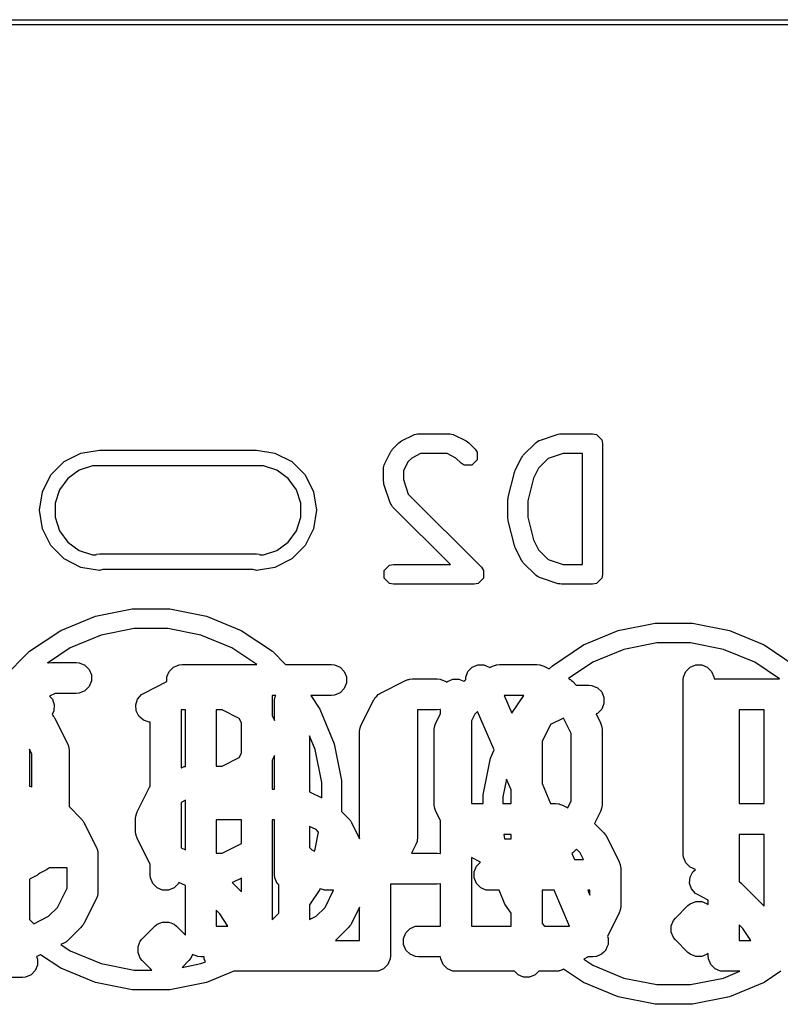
# Model space of a CAD drawing. Extents: x 94.3 to 121.8, y -81.7 to -63.9.
# Tile 28 of 32: x 109 to 112.7, y -68.7 to -63.9. Entities that reach past the tile are written whole.
import ezdxf

# ---------------------------------------------------------------- set-up
doc = ezdxf.new("R2010")
doc.units = 0
doc.layers.add('BLACK', color=7, linetype='CONTINUOUS')

msp = doc.modelspace()

# ---------------------------------------------------------------- linework, layer by layer
at = {"layer": 'BLACK', "linetype": 'CONTINUOUS'}
for p, q in [((99.8387, -63.9333), (116.9837, -63.9333)), ((116.9837, -63.9587), (99.8387, -63.9587)), ((110.950174, -65.947682), (110.95776, -65.946172)), ((110.95776, -65.946172), (110.965221, -65.94413)), ((110.965221, -65.94413), (110.96627, -65.944479)), ((110.96627, -65.944479), (110.968642, -65.944008)), ((110.968642, -65.944008), (111.119833, -65.944008)), ((111.119833, -65.944008), (111.122204, -65.944479)), ((111.122204, -65.944479), (111.123254, -65.94413)), ((111.123254, -65.94413), (111.130714, -65.946172)), ((111.130714, -65.946172), (111.138301, -65.947682)), ((111.558143, -65.976722), (111.648858, -65.946484)), ((111.648858, -65.946484), (111.656536, -65.945516)), ((111.656536, -65.945516), (111.664119, -65.944008)), ((111.664119, -65.944008), (111.815309, -65.944008)), ((111.815309, -65.944008), (111.833777, -65.947682)), ((110.843803, -66.018619), (110.874041, -65.988381)), ((110.874041, -65.988381), (110.880469, -65.984085)), ((110.880469, -65.984085), (110.886583, -65.979341)), ((110.886583, -65.979341), (110.947059, -65.949103)), ((110.947059, -65.949103), (110.949391, -65.948464)), ((110.949391, -65.948464), (110.950174, -65.947682)), ((111.138301, -65.947682), (111.139083, -65.948464)), ((111.139083, -65.948464), (111.141416, -65.949103)), ((111.141416, -65.949103), (111.201891, -65.979341)), ((111.201891, -65.979341), (111.208001, -65.984083)), ((111.208001, -65.984083), (111.214434, -65.988381)), ((111.214434, -65.988381), (111.244672, -66.018619)), ((111.478803, -66.048857), (111.539279, -65.988381)), ((111.539279, -65.988381), (111.54129, -65.987037)), ((111.54129, -65.987037), (111.541785, -65.986048)), ((111.541785, -65.986048), (111.548504, -65.982216)), ((111.548504, -65.982216), (111.554936, -65.97792)), ((111.554936, -65.97792), (111.556042, -65.97792)), ((111.556042, -65.97792), (111.558143, -65.976722)), ((111.833777, -65.947682), (111.859895, -65.9738)), ((111.859895, -65.9738), (111.863569, -65.992268)), ((111.863569, -65.992268), (111.863569, -66.627268)), ((109.248308, -66.079686), (109.329736, -66.038196)), ((109.329736, -66.038196), (109.42, -66.0239)), ((109.42, -66.0239), (110.182, -66.0239)), ((110.182, -66.0239), (110.272264, -66.038196)), ((110.272264, -66.038196), (110.353692, -66.079686)), ((110.804525, -66.091637), (110.834763, -66.031162)), ((110.834763, -66.031162), (110.839505, -66.025051)), ((110.839505, -66.025051), (110.843803, -66.018619)), ((110.980034, -66.040528), (110.936753, -66.062168)), ((111.10844, -66.040528), (110.980034, -66.040528)), ((111.151722, -66.062169), (111.10844, -66.040528)), ((111.244672, -66.018619), (111.255133, -66.034276)), ((111.255133, -66.034276), (111.255133, -66.071212)), ((111.671949, -66.040528), (111.599472, -66.064687)), ((111.767049, -66.040528), (111.671949, -66.040528)), ((111.767049, -66.579008), (111.767049, -66.040528)), ((109.183686, -66.144308), (109.248308, -66.079686)), ((110.353692, -66.079686), (110.418314, -66.144308)), ((110.917591, -66.081331), (110.89595, -66.124613)), ((110.936753, -66.062168), (110.917591, -66.081331)), ((111.176422, -66.086869), (111.151722, -66.062169)), ((111.192079, -66.09733), (111.176422, -66.086869)), ((111.255133, -66.071212), (111.229015, -66.09733)), ((111.439525, -66.121875), (111.469763, -66.0614)), ((111.469763, -66.0614), (111.474505, -66.055289)), ((111.474505, -66.055289), (111.478803, -66.048857)), ((111.599472, -66.064687), (111.552591, -66.111569)), ((109.320762, -66.121234), (109.265433, -66.161433)), ((109.385805, -66.1001), (109.320762, -66.121234)), ((109.42, -66.1001), (109.385805, -66.1001)), ((110.182, -66.1001), (109.42, -66.1001)), ((110.216195, -66.1001), (110.182, -66.1001)), ((110.281238, -66.121234), (110.216195, -66.1001)), ((110.336567, -66.161433), (110.281238, -66.121234)), ((110.79943, -66.11322), (110.799901, -66.110848)), ((110.79943, -66.173696), (110.79943, -66.11322)), ((110.799552, -66.109799), (110.801594, -66.102338)), ((110.799901, -66.110848), (110.799552, -66.109799)), ((110.801594, -66.102338), (110.803104, -66.094752)), ((110.803104, -66.094752), (110.803886, -66.093969)), ((110.803886, -66.093969), (110.804525, -66.091637)), ((110.89595, -66.124613), (110.89595, -66.165866)), ((111.229015, -66.09733), (111.192079, -66.09733)), ((111.405633, -66.252705), (111.435871, -66.131754)), ((111.435871, -66.131754), (111.438128, -66.126975)), ((111.438128, -66.126975), (111.439525, -66.121875)), ((111.552591, -66.111569), (111.528224, -66.160303)), ((109.142196, -66.225736), (109.183686, -66.144308)), ((109.265433, -66.161433), (109.225234, -66.216762)), ((110.376766, -66.216762), (110.336567, -66.161433)), ((110.418314, -66.144308), (110.459804, -66.225736)), ((110.80094, -66.181286), (110.79943, -66.173696)), ((110.801907, -66.188957), (110.80094, -66.181286)), ((110.89595, -66.165866), (110.920108, -66.23834)), ((111.528224, -66.160303), (111.500712, -66.270351)), ((109.1279, -66.316), (109.142196, -66.225736)), ((109.225234, -66.216762), (109.2041, -66.281805)), ((110.3979, -66.281805), (110.376766, -66.216762)), ((110.459804, -66.225736), (110.4741, -66.316)), ((110.832145, -66.279671), (110.801907, -66.188957)), ((110.833342, -66.28177), (110.832145, -66.279671)), ((110.920108, -66.23834), (111.27491, -66.593143)), ((111.404192, -66.26441), (111.405345, -66.25861)), ((111.404192, -66.355125), (111.404192, -66.26441)), ((111.405345, -66.25861), (111.405633, -66.252705)), ((111.500712, -66.270351), (111.500712, -66.349184)), ((109.142196, -66.406264), (109.1279, -66.316)), ((109.2041, -66.281805), (109.2041, -66.316)), ((109.2041, -66.316), (109.2041, -66.350195)), ((110.3979, -66.316), (110.3979, -66.281805)), ((110.3979, -66.350195), (110.3979, -66.316)), ((110.4741, -66.316), (110.459804, -66.406264)), ((110.833342, -66.282878), (110.833342, -66.28177)), ((110.837639, -66.289309), (110.833342, -66.282878)), ((110.84147, -66.29603), (110.837639, -66.289309)), ((110.84246, -66.296525), (110.84147, -66.29603)), ((110.843803, -66.298535), (110.84246, -66.296525)), ((111.124275, -66.579008), (110.843803, -66.298535)), ((109.2041, -66.350195), (109.225234, -66.415238)), ((110.376766, -66.415238), (110.3979, -66.350195)), ((111.405345, -66.360924), (111.404192, -66.355125)), ((111.405633, -66.36683), (111.405345, -66.360924)), ((111.435871, -66.487781), (111.405633, -66.36683)), ((111.500712, -66.349184), (111.528224, -66.459232)), ((109.183686, -66.487692), (109.142196, -66.406264)), ((109.225234, -66.415238), (109.265433, -66.470567)), ((110.336567, -66.470567), (110.376766, -66.415238)), ((110.459804, -66.406264), (110.418314, -66.487692)), ((109.265433, -66.470567), (109.320762, -66.510766)), ((110.281238, -66.510766), (110.336567, -66.470567)), ((111.528224, -66.459232), (111.552591, -66.507966)), ((109.248308, -66.552314), (109.183686, -66.487692)), ((109.320762, -66.510766), (109.385805, -66.5319)), ((110.216195, -66.5319), (110.281238, -66.510766)), ((110.418314, -66.487692), (110.353692, -66.552314)), ((111.438128, -66.492559), (111.435871, -66.487781)), ((111.439525, -66.49766), (111.438128, -66.492559)), ((111.469763, -66.558135), (111.439525, -66.49766)), ((111.552591, -66.507966), (111.599471, -66.554848)), ((109.329736, -66.593804), (109.248308, -66.552314)), ((109.385805, -66.5319), (109.40332, -66.5319)), ((109.40332, -66.5319), (109.40542, -66.5298)), ((109.40542, -66.5298), (109.42, -66.5269)), ((109.42, -66.5269), (110.182, -66.5269)), ((110.182, -66.5269), (110.19658, -66.5298)), ((110.19658, -66.5298), (110.19868, -66.5319)), ((110.19868, -66.5319), (110.216195, -66.5319)), ((110.353692, -66.552314), (110.272264, -66.593804)), ((111.474505, -66.564245), (111.469763, -66.558135)), ((111.478803, -66.570678), (111.474505, -66.564245)), ((111.599471, -66.554848), (111.671949, -66.579008)), ((109.42, -66.6081), (109.329736, -66.593804)), ((109.43539, -66.6031), (109.42, -66.6081)), ((110.16661, -66.6031), (109.43539, -66.6031)), ((110.182, -66.6081), (110.16661, -66.6031)), ((110.272264, -66.593804), (110.182, -66.6081)), ((110.803104, -66.6088), (110.829222, -66.582682)), ((110.803104, -66.645736), (110.803104, -66.6088)), ((110.829222, -66.582682), (110.84769, -66.579008)), ((110.84769, -66.579008), (111.124275, -66.579008)), ((111.27491, -66.593143), (111.285371, -66.6088)), ((111.285371, -66.6088), (111.285371, -66.645736)), ((111.539279, -66.631155), (111.478803, -66.570678)), ((111.671949, -66.579008), (111.767049, -66.579008)), ((110.829222, -66.671854), (110.803104, -66.645736)), ((111.285371, -66.645736), (111.259253, -66.671854)), ((111.54129, -66.632498), (111.539279, -66.631155)), ((111.541785, -66.633488), (111.54129, -66.632498)), ((111.548504, -66.637319), (111.541785, -66.633488)), ((111.554936, -66.641616), (111.548504, -66.637319)), ((111.556042, -66.641616), (111.554936, -66.641616)), ((111.558143, -66.642814), (111.556042, -66.641616)), ((111.648858, -66.673052), (111.558143, -66.642814)), ((111.859895, -66.645736), (111.833777, -66.671854)), ((111.863569, -66.627268), (111.859895, -66.645736)), ((110.84769, -66.675528), (110.829222, -66.671854)), ((111.240785, -66.675528), (110.84769, -66.675528)), ((111.259253, -66.671854), (111.240785, -66.675528)), ((111.656536, -66.674019), (111.648858, -66.673052)), ((111.664119, -66.675528), (111.656536, -66.674019)), ((111.815309, -66.675528), (111.664119, -66.675528)), ((111.833777, -66.671854), (111.815309, -66.675528)), ((109.400035, -66.830045), (109.578844, -66.794478)), ((109.578844, -66.794478), (109.761156, -66.794478)), ((109.761156, -66.794478), (109.939965, -66.830045)), ((109.231601, -66.899813), (109.400035, -66.830045)), ((109.939965, -66.830045), (110.108399, -66.899813)), ((109.080014, -67.0011), (109.231601, -66.899813)), ((109.588252, -66.89), (109.427898, -66.921896)), ((109.751748, -66.89), (109.588252, -66.89)), ((109.912102, -66.921896), (109.751748, -66.89)), ((110.108399, -66.899813), (110.259986, -67.0011)), ((111.771601, -66.969813), (111.940035, -66.900045)), ((111.940035, -66.900045), (112.118844, -66.864478)), ((112.118844, -66.864478), (112.301156, -66.864478)), ((112.301156, -66.864478), (112.479965, -66.900045)), ((112.479965, -66.900045), (112.648399, -66.969813)), ((109.427898, -66.921896), (109.276848, -66.984464)), ((110.063152, -66.984464), (109.912102, -66.921896)), ((109.276848, -66.984464), (109.166949, -67.057895)), ((110.184092, -67.065273), (110.063152, -66.984464)), ((111.620014, -67.0711), (111.771601, -66.969813)), ((111.967898, -66.991896), (111.816848, -67.054464)), ((112.128252, -66.96), (111.967898, -66.991896)), ((112.291748, -66.96), (112.128252, -66.96)), ((112.452102, -66.991896), (112.291748, -66.96)), ((112.603152, -67.054464), (112.452102, -66.991896)), ((112.648399, -66.969813), (112.799986, -67.0711)), ((108.9511, -67.130014), (109.080014, -67.0011)), ((110.259986, -67.0011), (110.324159, -67.065273)), ((109.166949, -67.057895), (109.169069, -67.057744)), ((109.169069, -67.057744), (109.171558, -67.056714)), ((109.171558, -67.056714), (109.18619, -67.055273)), ((109.18619, -67.055273), (109.307142, -67.055273)), ((109.307142, -67.055273), (109.321774, -67.056714)), ((109.321774, -67.056714), (109.34881, -67.067913)), ((109.34881, -67.067913), (109.369502, -67.088605)), ((109.369502, -67.088605), (109.380701, -67.115641)), ((109.75883, -67.098605), (109.779522, -67.077913)), ((109.779522, -67.077913), (109.806558, -67.066714)), ((109.806558, -67.066714), (109.82119, -67.065273)), ((109.82119, -67.065273), (110.184092, -67.065273)), ((110.324159, -67.065273), (110.546905, -67.065273)), ((110.546905, -67.065273), (110.561537, -67.066714)), ((110.561537, -67.066714), (110.588573, -67.077913)), ((110.588573, -67.077913), (110.609265, -67.098605)), ((111.209755, -67.099369), (111.230194, -67.078425)), ((111.230194, -67.078425), (111.257092, -67.066898)), ((111.257092, -67.066898), (111.286353, -67.066541)), ((111.286353, -67.066541), (111.313523, -67.077409)), ((111.313523, -67.077409), (111.316176, -67.079998)), ((111.316176, -67.079998), (111.329791, -67.073191)), ((111.329791, -67.073191), (111.343522, -67.067936)), ((111.343522, -67.067936), (111.346211, -67.067744)), ((111.346211, -67.067744), (111.3487, -67.066714)), ((111.3487, -67.066714), (111.363332, -67.065273)), ((111.363332, -67.065273), (111.544761, -67.065273)), ((111.544761, -67.065273), (111.559393, -67.066714)), ((111.559393, -67.066714), (111.561881, -67.067744)), ((111.561881, -67.067744), (111.564571, -67.067936)), ((111.564571, -67.067936), (111.578302, -67.073191)), ((111.578302, -67.073191), (111.604715, -67.086398)), ((111.604715, -67.086398), (111.620014, -67.0711)), ((111.816848, -67.054464), (111.698714, -67.133397)), ((112.268591, -67.098605), (112.289283, -67.077913)), ((112.289283, -67.077913), (112.316319, -67.066714)), ((112.316319, -67.066714), (112.345583, -67.066714)), ((112.345583, -67.066714), (112.372619, -67.077913)), ((112.372619, -67.077913), (112.393311, -67.098605)), ((112.724092, -67.135273), (112.603152, -67.054464)), ((109.380701, -67.115641), (109.380701, -67.144905)), ((109.747631, -67.125641), (109.75883, -67.098605)), ((109.747631, -67.148081), (109.747631, -67.125641)), ((110.609265, -67.098605), (110.620464, -67.125641)), ((110.620464, -67.125641), (110.620464, -67.154905)), ((110.906458, -67.143191), (110.920189, -67.137936)), ((110.920189, -67.137936), (110.922878, -67.137744)), ((110.922878, -67.137744), (110.925367, -67.136714)), ((110.925367, -67.136714), (110.939999, -67.135273)), ((110.939999, -67.135273), (111.060951, -67.135273)), ((111.060951, -67.135273), (111.075583, -67.136714)), ((111.075583, -67.136714), (111.102619, -67.147913)), ((111.109998, -67.147913), (111.137034, -67.136714)), ((111.137034, -67.136714), (111.166298, -67.136714)), ((111.166298, -67.136714), (111.190525, -67.146749)), ((111.195099, -67.142995), (111.196396, -67.141501)), ((111.196396, -67.141501), (111.198649, -67.140082)), ((111.198649, -67.140082), (111.199048, -67.139754)), ((111.198887, -67.126539), (111.209755, -67.099369)), ((111.199048, -67.139754), (111.198887, -67.126539)), ((111.698714, -67.133397), (111.699255, -67.133668)), ((111.699255, -67.133668), (111.705552, -67.137632)), ((111.705552, -67.137632), (111.707381, -67.13839)), ((111.707381, -67.13839), (111.709441, -67.140081)), ((111.709441, -67.140081), (111.711697, -67.141501)), ((111.711697, -67.141501), (111.712994, -67.142996)), ((112.255951, -67.140273), (112.257392, -67.125641)), ((112.255951, -67.98694), (112.255951, -67.140273)), ((112.257392, -67.125641), (112.268591, -67.098605)), ((112.393311, -67.098605), (112.40451, -67.125641)), ((112.40451, -67.125641), (112.405459, -67.135273)), ((112.405459, -67.135273), (112.724092, -67.135273)), ((109.369502, -67.171941), (109.34881, -67.192633)), ((109.380701, -67.144905), (109.369502, -67.171941)), ((109.636458, -67.203668), (109.747631, -67.148081)), ((110.609265, -67.181941), (110.588573, -67.202633)), ((110.620464, -67.154905), (110.609265, -67.181941)), ((110.785506, -67.203668), (110.906458, -67.143191)), ((111.102619, -67.147913), (111.106308, -67.151602)), ((111.106308, -67.151602), (111.109998, -67.147913)), ((111.190525, -67.146749), (111.195099, -67.142995)), ((111.712994, -67.142996), (111.718746, -67.147717)), ((111.718746, -67.147717), (111.736302, -67.165273)), ((111.736302, -67.165273), (111.797142, -67.165273)), ((111.797142, -67.165273), (111.811774, -67.166714)), ((111.811774, -67.166714), (111.83881, -67.177913)), ((111.83881, -67.177913), (111.859502, -67.198605)), ((109.203896, -67.205273), (109.177669, -67.218386)), ((109.177669, -67.218386), (109.190872, -67.233608)), ((109.190872, -67.233608), (109.200125, -67.26137)), ((109.307142, -67.205273), (109.203896, -67.205273)), ((109.321774, -67.203832), (109.307142, -67.205273)), ((109.34881, -67.192633), (109.321774, -67.203832)), ((109.595588, -67.261369), (109.604842, -67.233608)), ((109.604842, -67.233608), (109.624015, -67.211501)), ((109.624015, -67.211501), (109.636458, -67.203668)), ((110.259047, -67.215273), (110.259047, -67.313521)), ((110.276449, -67.215273), (110.259047, -67.215273)), ((110.270713, -67.240273), (110.272154, -67.225641)), ((110.272154, -67.225641), (110.276449, -67.215273)), ((110.546905, -67.215273), (110.445868, -67.215273)), ((110.445868, -67.215273), (110.490187, -67.281601)), ((110.561537, -67.213832), (110.546905, -67.215273)), ((110.588573, -67.202633), (110.561537, -67.213832)), ((110.691488, -67.358161), (110.751965, -67.237208)), ((110.751965, -67.237208), (110.753505, -67.23476)), ((110.753505, -67.23476), (110.75389, -67.233608)), ((110.75389, -67.233608), (110.755135, -67.232171)), ((110.755135, -67.232171), (110.759798, -67.224766)), ((110.759798, -67.224766), (110.766903, -67.218603)), ((110.766903, -67.218603), (110.773063, -67.211501)), ((110.773063, -67.211501), (110.780463, -67.206842)), ((110.780463, -67.206842), (110.781905, -67.205592)), ((110.781905, -67.205592), (110.783062, -67.205206)), ((110.783062, -67.205206), (110.785506, -67.203668)), ((111.480904, -67.215273), (111.38636, -67.215273)), ((111.38636, -67.215273), (111.423304, -67.301477)), ((111.423304, -67.301477), (111.480904, -67.215273)), ((111.859502, -67.198605), (111.870701, -67.225641)), ((111.870701, -67.225641), (111.870701, -67.254905)), ((109.200125, -67.26137), (109.198051, -67.29056)), ((109.597662, -67.29056), (109.595588, -67.261369)), ((109.836903, -67.285273), (109.815951, -67.285273)), ((109.815951, -67.285273), (109.815951, -67.567492)), ((109.836903, -67.560037), (109.836903, -67.285273)), ((110.015151, -67.285273), (109.986903, -67.285273)), ((109.986903, -67.285273), (109.986903, -67.558607)), ((110.097907, -67.326651), (110.015151, -67.285273)), ((110.270713, -67.336853), (110.270713, -67.240273)), ((110.490187, -67.281601), (110.559955, -67.450035)), ((111.060951, -67.285273), (110.964999, -67.285273)), ((110.964999, -67.285273), (110.964999, -67.905511)), ((111.075583, -67.283832), (111.060951, -67.285273)), ((111.076666, -67.283383), (111.075583, -67.283832)), ((111.076666, -67.303995), (111.076666, -67.283383)), ((111.859502, -67.281941), (111.83881, -67.302633)), ((111.870701, -67.254905), (111.859502, -67.281941)), ((112.649047, -67.285273), (112.526903, -67.285273)), ((112.526903, -67.285273), (112.526903, -67.740035)), ((112.649047, -67.740035), (112.649047, -67.285273)), ((109.198051, -67.29056), (109.189229, -67.308201)), ((109.189229, -67.308201), (109.19394, -67.313942)), ((109.19394, -67.313942), (109.195439, -67.315242)), ((109.195439, -67.315242), (109.19686, -67.317501)), ((109.19686, -67.317501), (109.198549, -67.319558)), ((109.198549, -67.319558), (109.199306, -67.321385)), ((109.199306, -67.321385), (109.203271, -67.327685)), ((109.203271, -67.327685), (109.263747, -67.448637)), ((109.61075, -67.316734), (109.597662, -67.29056)), ((109.632857, -67.335907), (109.61075, -67.316734)), ((110.109047, -67.348931), (110.097907, -67.326651)), ((110.259047, -67.313521), (110.270713, -67.336853)), ((111.054345, -67.348637), (111.076666, -67.303995)), ((111.243541, -67.305653), (111.226666, -67.339403)), ((111.256391, -67.292803), (111.243541, -67.305653)), ((111.336623, -67.480011), (111.256391, -67.292803)), ((111.674267, -67.325087), (111.611139, -67.356651)), ((111.711665, -67.399883), (111.674267, -67.325087)), ((111.83881, -67.302633), (111.832128, -67.3054)), ((111.832128, -67.3054), (111.853747, -67.348637)), ((109.660618, -67.345161), (109.632857, -67.335907)), ((109.665951, -67.344782), (109.660618, -67.345161)), ((109.665951, -67.65621), (109.665951, -67.344782)), ((110.109047, -67.494948), (110.109047, -67.348931)), ((110.68357, -67.391702), (110.685011, -67.37707)), ((110.685011, -67.37707), (110.686041, -67.374581)), ((110.686041, -67.374581), (110.686233, -67.371892)), ((110.686233, -67.371892), (110.691488, -67.358161)), ((111.046427, -67.382178), (111.047868, -67.367546)), ((111.047868, -67.367546), (111.048899, -67.365056)), ((111.048899, -67.365056), (111.04909, -67.362369)), ((111.04909, -67.362369), (111.054345, -67.348637)), ((111.226666, -67.339403), (111.226666, -67.740035)), ((111.611139, -67.356651), (111.569761, -67.439407)), ((111.853747, -67.348637), (111.859002, -67.362368)), ((111.859002, -67.362368), (111.859193, -67.365057)), ((111.859193, -67.365057), (111.860224, -67.367546)), ((111.860224, -67.367546), (111.861665, -67.382178)), ((110.468104, -67.477898), (110.440476, -67.411199)), ((110.440476, -67.411199), (110.440476, -67.683564)), ((110.68357, -67.911139), (110.68357, -67.391702)), ((111.046427, -67.745035), (111.046427, -67.382178)), ((111.711665, -67.727331), (111.711665, -67.399883)), ((111.861665, -67.382178), (111.861665, -67.745035)), ((109.091429, -67.499884), (109.079761, -67.476548)), ((109.079761, -67.476548), (109.079761, -67.656788)), ((109.263747, -67.448637), (109.269002, -67.462368)), ((109.269002, -67.462368), (109.269193, -67.465057)), ((109.269193, -67.465057), (109.270224, -67.467546)), ((109.270224, -67.467546), (109.271665, -67.482178)), ((110.559955, -67.450035), (110.595522, -67.628844)), ((111.569761, -67.439407), (111.569761, -67.643209)), ((109.091429, -67.659121), (109.091429, -67.499884)), ((109.271665, -67.482178), (109.271665, -67.754682)), ((110.015151, -67.558607), (110.097907, -67.517228)), ((110.097907, -67.517228), (110.109047, -67.494948)), ((110.270713, -67.507027), (110.259047, -67.530359)), ((110.270713, -67.670035), (110.270713, -67.507027)), ((110.5, -67.638252), (110.468104, -67.477898)), ((111.284478, -67.698844), (111.320045, -67.520035)), ((111.320045, -67.520035), (111.336623, -67.480011)), ((109.815951, -67.567492), (109.817887, -67.566525)), ((109.817887, -67.566525), (109.831619, -67.56127)), ((109.831619, -67.56127), (109.834306, -67.561079)), ((109.834306, -67.561079), (109.836796, -67.560048)), ((109.836796, -67.560048), (109.836903, -67.560037)), ((109.986903, -67.558607), (110.015151, -67.558607)), ((110.259047, -67.530359), (110.259047, -67.670035)), ((109.079761, -67.656788), (109.091429, -67.659121)), ((109.602917, -67.781494), (109.663393, -67.660542)), ((109.663393, -67.660542), (109.664933, -67.658095)), ((109.664933, -67.658095), (109.665318, -67.656941)), ((109.665318, -67.656941), (109.665951, -67.65621)), ((110.5, -67.713326), (110.5, -67.638252)), ((110.595522, -67.628844), (110.595522, -67.778302)), ((111.397257, -67.621491), (111.38, -67.708252)), ((111.419761, -67.673999), (111.397257, -67.621491)), ((111.569761, -67.643209), (111.611258, -67.740035)), ((110.259047, -67.670035), (110.270713, -67.670035)), ((110.440476, -67.683564), (110.5, -67.713326)), ((111.284478, -67.708252), (111.284478, -67.698844)), ((111.284478, -67.740035), (111.284478, -67.708252)), ((111.38, -67.708252), (111.38, -67.740035)), ((111.419761, -67.740035), (111.419761, -67.673999)), ((109.271665, -67.754682), (109.329938, -67.812955)), ((109.836903, -67.724721), (109.815951, -67.735196)), ((109.815951, -67.735196), (109.815951, -67.955349)), ((109.836903, -67.965825), (109.836903, -67.724721)), ((111.047868, -67.759667), (111.046427, -67.745035)), ((111.048899, -67.762156), (111.047868, -67.759667)), ((111.04909, -67.764844), (111.048899, -67.762156)), ((111.226666, -67.740035), (111.284478, -67.740035)), ((111.38, -67.740035), (111.419761, -67.740035)), ((111.611258, -67.740035), (111.635476, -67.740035)), ((111.635476, -67.740035), (111.650108, -67.741476)), ((111.650108, -67.741476), (111.652597, -67.742507)), ((111.652597, -67.742507), (111.655285, -67.742698)), ((111.655285, -67.742698), (111.669017, -67.747953)), ((111.669017, -67.747953), (111.694886, -67.760887)), ((111.694886, -67.760887), (111.711665, -67.727331)), ((111.859192, -67.762156), (111.859002, -67.764844)), ((111.860224, -67.759667), (111.859192, -67.762156)), ((111.861665, -67.745035), (111.860224, -67.759667)), ((112.526903, -67.740035), (112.649047, -67.740035)), ((109.594999, -67.815035), (109.59644, -67.800403)), ((109.59644, -67.800403), (109.597471, -67.797913)), ((109.597471, -67.797913), (109.597662, -67.795226)), ((109.597662, -67.795226), (109.602917, -67.781494)), ((110.595522, -67.778302), (110.630175, -67.812955)), ((111.054345, -67.778576), (111.04909, -67.764844)), ((111.076666, -67.823218), (111.054345, -67.778576)), ((111.853747, -67.778576), (111.824351, -67.837368)), ((111.859002, -67.764844), (111.853747, -67.778576)), ((109.329938, -67.812955), (109.334656, -67.818704)), ((109.334656, -67.818704), (109.336155, -67.820004)), ((109.336155, -67.820004), (109.337576, -67.822263)), ((109.337576, -67.822263), (109.339265, -67.82432)), ((109.339265, -67.82432), (109.340022, -67.826147)), ((109.340022, -67.826147), (109.343987, -67.832447)), ((109.343987, -67.832447), (109.404463, -67.953399)), ((109.594999, -67.875511), (109.594999, -67.815035)), ((110.109047, -67.820035), (109.986903, -67.820035)), ((109.986903, -67.820035), (109.986903, -67.98194)), ((110.109047, -67.934992), (110.109047, -67.820035)), ((110.270713, -67.820035), (110.259047, -67.820035)), ((110.259047, -67.820035), (110.259047, -68.30475)), ((110.270713, -68.08694), (110.270713, -67.820035)), ((110.472238, -67.86715), (110.440476, -67.851269)), ((110.440476, -67.851269), (110.440476, -67.954684)), ((110.630175, -67.812955), (110.634893, -67.818704)), ((110.634893, -67.818704), (110.636392, -67.820004)), ((110.636392, -67.820004), (110.637813, -67.822263)), ((110.637813, -67.822263), (110.639502, -67.82432)), ((110.639502, -67.82432), (110.640259, -67.826147)), ((110.640259, -67.826147), (110.644224, -67.832447)), ((110.644224, -67.832447), (110.68357, -67.911139)), ((111.076666, -67.983829), (111.076666, -67.823218)), ((111.824351, -67.837368), (111.869938, -67.882955)), ((109.59644, -67.890143), (109.594999, -67.875511)), ((109.597471, -67.892632), (109.59644, -67.890143)), ((109.597662, -67.89532), (109.597471, -67.892632)), ((109.602917, -67.909052), (109.597662, -67.89532)), ((110.468104, -67.962102), (110.484543, -67.879455)), ((110.484543, -67.879455), (110.472238, -67.86715)), ((110.964999, -67.905511), (110.963558, -67.920143)), ((111.419761, -67.890035), (111.383637, -67.890035)), ((111.383637, -67.890035), (111.387995, -67.91194)), ((111.419761, -67.91194), (111.419761, -67.890035)), ((111.869938, -67.882955), (111.874656, -67.888704)), ((111.874656, -67.888704), (111.876155, -67.890004)), ((111.876155, -67.890004), (111.877576, -67.892263)), ((111.877576, -67.892263), (111.879265, -67.89432)), ((111.879265, -67.89432), (111.880022, -67.896147)), ((111.880022, -67.896147), (111.883987, -67.902447)), ((111.883987, -67.902447), (111.944463, -68.023399)), ((112.649047, -67.890035), (112.526903, -67.890035)), ((112.526903, -67.890035), (112.526903, -68.117871)), ((112.649047, -68.23873), (112.649047, -67.890035)), ((109.404463, -67.953399), (109.409718, -67.96713)), ((109.663393, -68.030004), (109.602917, -67.909052)), ((109.815951, -67.955349), (109.836903, -67.965825)), ((110.015151, -67.98194), (110.109047, -67.934992)), ((110.440476, -67.954684), (110.450616, -67.964824)), ((110.957081, -67.939052), (110.935637, -67.98194)), ((110.962336, -67.92532), (110.957081, -67.939052)), ((110.962526, -67.922632), (110.962336, -67.92532)), ((110.963558, -67.920143), (110.962526, -67.922632)), ((111.387995, -67.91194), (111.419761, -67.91194)), ((109.409718, -67.96713), (109.409909, -67.969819)), ((109.409909, -67.969819), (109.41094, -67.972308)), ((109.41094, -67.972308), (109.412381, -67.98694)), ((109.412381, -67.98694), (109.412381, -68.168369)), ((109.986903, -67.98194), (110.015151, -67.98194)), ((110.450616, -67.964824), (110.464169, -67.9716)), ((110.464169, -67.9716), (110.468104, -67.962102)), ((110.935637, -67.98194), (111.060951, -67.98194)), ((111.060951, -67.98194), (111.075583, -67.983381)), ((111.075583, -67.983381), (111.076666, -67.983829)), ((111.271412, -68.024832), (111.226666, -68.002459)), ((111.226666, -68.002459), (111.226666, -68.335273)), ((111.718746, -67.979497), (111.715149, -67.982448)), ((111.715149, -67.982448), (111.727788, -68.01194)), ((111.736547, -67.961696), (111.718746, -67.979497)), ((111.755266, -67.980415), (111.736547, -67.961696)), ((111.771029, -68.01194), (111.755266, -67.980415)), ((112.257392, -68.001572), (112.255951, -67.98694)), ((112.268591, -68.028608), (112.257392, -68.001572)), ((109.664932, -68.03245), (109.663393, -68.030004)), ((109.665318, -68.033606), (109.664932, -68.03245)), ((109.665951, -68.034335), (109.665318, -68.033606)), ((109.665951, -68.08694), (109.665951, -68.034335)), ((111.239774, -68.072308), (111.250973, -68.045272)), ((111.250973, -68.045272), (111.271412, -68.024832)), ((111.727788, -68.01194), (111.771029, -68.01194)), ((111.944463, -68.023399), (111.949718, -68.03713)), ((111.949718, -68.03713), (111.949909, -68.039819)), ((111.949909, -68.039819), (111.95094, -68.042308)), ((111.95094, -68.042308), (111.952381, -68.05694)), ((112.289283, -68.0493), (112.268591, -68.028608)), ((112.315119, -68.060002), (112.289283, -68.0493)), ((109.109254, -68.093546), (109.079761, -68.108292)), ((109.115551, -68.089581), (109.109254, -68.093546)), ((109.117381, -68.088824), (109.115551, -68.089581)), ((109.11944, -68.087133), (109.117381, -68.088824)), ((109.121696, -68.085714), (109.11944, -68.087133)), ((109.122993, -68.084217), (109.121696, -68.085714)), ((109.128746, -68.079497), (109.122993, -68.084217)), ((109.130139, -68.078104), (109.128746, -68.079497)), ((109.159255, -68.063546), (109.130139, -68.078104)), ((109.161701, -68.062005), (109.159255, -68.063546)), ((109.162856, -68.061621), (109.161701, -68.062005)), ((109.164293, -68.060374), (109.162856, -68.061621)), ((109.171697, -68.055714), (109.164293, -68.060374)), ((109.174969, -68.05194), (109.171697, -68.055714)), ((109.262381, -68.05194), (109.174969, -68.05194)), ((109.262381, -68.150664), (109.262381, -68.05194)), ((109.667392, -68.101572), (109.665951, -68.08694)), ((110.272154, -68.101572), (110.270713, -68.08694)), ((111.239774, -68.101572), (111.239774, -68.072308)), ((111.952381, -68.05694), (111.952381, -68.238369)), ((112.286779, -68.126797), (112.288853, -68.097607)), ((112.288853, -68.097607), (112.30194, -68.071432)), ((112.30194, -68.071432), (112.315119, -68.060002)), ((109.079761, -68.108292), (109.079761, -68.303558)), ((109.678591, -68.128608), (109.667392, -68.101572)), ((109.699283, -68.1493), (109.678591, -68.128608)), ((109.803311, -68.128608), (109.782619, -68.1493)), ((109.805465, -68.123406), (109.803311, -68.128608)), ((109.836903, -68.139125), (109.805465, -68.123406)), ((109.836903, -68.379206), (109.836903, -68.139125)), ((110.066397, -68.124022), (110.064908, -68.124591)), ((110.064908, -68.124591), (110.109047, -68.16873)), ((110.109047, -68.102697), (110.066397, -68.124022)), ((110.109047, -68.16873), (110.109047, -68.102697)), ((110.283353, -68.128608), (110.272154, -68.101572)), ((110.290476, -68.135731), (110.283353, -68.128608)), ((110.290476, -68.273321), (110.290476, -68.135731)), ((111.060951, -68.13194), (110.83357, -68.13194)), ((110.83357, -68.13194), (110.83357, -68.480273)), ((111.075583, -68.130499), (111.060951, -68.13194)), ((111.076666, -68.13005), (111.075583, -68.130499)), ((111.076666, -68.335273), (111.076666, -68.13005)), ((111.250973, -68.128608), (111.239774, -68.101572)), ((111.271665, -68.1493), (111.250973, -68.128608)), ((112.296033, -68.154558), (112.286779, -68.126797)), ((112.526903, -68.117871), (112.528126, -68.118642)), ((112.528126, -68.118642), (112.529423, -68.120138)), ((112.529423, -68.120138), (112.535176, -68.124859)), ((112.535176, -68.124859), (112.649047, -68.23873)), ((109.215266, -68.244893), (109.262381, -68.150664)), ((109.409718, -68.188179), (109.404463, -68.20191)), ((109.409909, -68.185489), (109.409718, -68.188179)), ((109.41094, -68.183001), (109.409909, -68.185489)), ((109.412381, -68.168369), (109.41094, -68.183001)), ((109.726319, -68.160499), (109.699283, -68.1493)), ((109.755583, -68.160499), (109.726319, -68.160499)), ((109.782619, -68.1493), (109.755583, -68.160499)), ((110.490187, -68.158399), (110.440476, -68.232796)), ((110.492274, -68.153358), (110.490187, -68.158399)), ((110.493601, -68.154022), (110.492274, -68.153358)), ((110.507332, -68.159277), (110.493601, -68.154022)), ((110.510021, -68.159468), (110.507332, -68.159277)), ((110.51251, -68.160499), (110.510021, -68.159468)), ((110.527142, -68.16194), (110.51251, -68.160499)), ((110.515503, -68.244893), (110.55698, -68.16194)), ((110.55698, -68.16194), (110.527142, -68.16194)), ((111.298701, -68.160499), (111.271665, -68.1493)), ((111.313333, -68.16194), (111.298701, -68.160499)), ((111.362285, -68.16194), (111.313333, -68.16194)), ((111.389813, -68.228399), (111.362285, -68.16194)), ((111.569761, -68.16194), (111.569761, -68.323558)), ((111.628878, -68.16194), (111.569761, -68.16194)), ((111.703164, -68.335273), (111.628878, -68.16194)), ((111.797142, -68.16194), (111.792074, -68.16194)), ((111.792074, -68.16194), (111.802381, -68.185989)), ((111.802381, -68.161424), (111.797142, -68.16194)), ((111.802381, -68.185989), (111.802381, -68.161424)), ((112.315206, -68.176666), (112.296033, -68.154558)), ((112.327649, -68.184498), (112.315206, -68.176666)), ((112.376903, -68.209125), (112.327649, -68.184498)), ((109.404463, -68.20191), (109.343987, -68.322862)), ((110.440476, -68.232796), (110.440476, -68.304038)), ((111.419761, -68.273219), (111.389813, -68.228399)), ((111.952381, -68.238369), (111.95094, -68.253001)), ((112.217442, -68.296764), (112.277918, -68.236288)), ((112.277918, -68.236288), (112.289283, -68.226961)), ((112.289283, -68.226961), (112.289285, -68.22696)), ((112.289285, -68.22696), (112.316319, -68.215762)), ((112.316319, -68.215762), (112.345582, -68.215762)), ((112.345582, -68.215762), (112.345583, -68.215762)), ((112.345583, -68.215762), (112.356781, -68.2204)), ((112.356781, -68.2204), (112.372618, -68.22696)), ((112.372618, -68.22696), (112.376903, -68.230476)), ((112.376903, -68.230476), (112.376903, -68.209125)), ((109.10024, -68.324037), (109.172001, -68.288157)), ((109.172001, -68.288157), (109.215266, -68.244893)), ((110.004808, -68.276624), (109.986903, -68.258719)), ((109.986903, -68.258719), (109.986903, -68.335273)), ((110.043908, -68.335273), (110.004808, -68.276624)), ((110.259047, -68.30475), (110.290476, -68.273321)), ((110.440476, -68.304038), (110.472238, -68.288157)), ((110.472238, -68.288157), (110.515503, -68.244893)), ((110.68357, -68.24417), (110.644224, -68.322862)), ((110.68357, -68.405273), (110.68357, -68.24417)), ((111.419761, -68.335273), (111.419761, -68.273219)), ((111.944463, -68.27191), (111.887474, -68.385887)), ((111.949718, -68.258179), (111.944463, -68.27191)), ((111.949909, -68.255489), (111.949718, -68.258179)), ((111.95094, -68.253001), (111.949909, -68.255489)), ((109.079761, -68.303558), (109.10024, -68.324037)), ((109.334656, -68.336604), (109.329938, -68.342354)), ((109.336155, -68.335305), (109.334656, -68.336604)), ((109.337576, -68.333045), (109.336155, -68.335305)), ((109.339265, -68.330989), (109.337576, -68.333045)), ((109.340022, -68.329161), (109.339265, -68.330989)), ((109.343987, -68.322862), (109.340022, -68.329161)), ((109.627442, -68.396764), (109.687918, -68.336288)), ((109.687918, -68.336288), (109.699283, -68.326961)), ((109.699283, -68.326961), (109.699285, -68.32696)), ((109.699285, -68.32696), (109.726319, -68.315762)), ((109.726319, -68.315762), (109.755582, -68.315762)), ((109.755582, -68.315762), (109.755583, -68.315762)), ((109.755583, -68.315762), (109.766781, -68.3204)), ((109.766781, -68.3204), (109.782618, -68.32696)), ((109.782618, -68.32696), (109.793984, -68.336288)), ((109.793984, -68.336288), (109.836903, -68.379206)), ((109.986903, -68.335273), (110.043908, -68.335273)), ((110.634893, -68.336604), (110.630175, -68.342354)), ((110.636392, -68.335305), (110.634893, -68.336604)), ((110.637813, -68.333045), (110.636392, -68.335305)), ((110.639502, -68.330989), (110.637813, -68.333045)), ((110.640259, -68.329161), (110.639502, -68.330989)), ((110.644224, -68.322862), (110.640259, -68.329161)), ((110.92857, -68.347913), (110.955606, -68.336714)), ((110.955606, -68.336714), (110.970238, -68.335273)), ((110.970238, -68.335273), (111.076666, -68.335273)), ((111.226666, -68.335273), (111.419761, -68.335273)), ((111.569761, -68.323558), (111.581476, -68.335273)), ((111.581476, -68.335273), (111.703164, -68.335273)), ((112.196916, -68.335166), (112.208115, -68.308129)), ((112.196916, -68.364428), (112.196916, -68.335166)), ((112.208115, -68.308129), (112.217442, -68.296764)), ((112.544808, -68.346624), (112.526903, -68.328719)), ((112.526903, -68.328719), (112.526903, -68.405273)), ((109.329938, -68.342354), (109.269461, -68.40283)), ((110.630175, -68.342354), (110.569698, -68.40283)), ((110.896679, -68.395641), (110.907878, -68.368605)), ((110.907878, -68.368605), (110.92857, -68.347913)), ((112.208115, -68.391465), (112.196916, -68.364428)), ((112.583908, -68.405273), (112.544808, -68.346624)), ((109.249969, -68.416879), (109.232251, -68.425737)), ((109.232251, -68.425737), (109.276848, -68.455536)), ((109.256264, -68.412916), (109.249969, -68.416879)), ((109.258095, -68.412158), (109.256264, -68.412916)), ((109.260156, -68.410466), (109.258095, -68.412158)), ((109.262411, -68.409047), (109.260156, -68.410466)), ((109.263708, -68.407551), (109.262411, -68.409047)), ((109.269461, -68.40283), (109.263708, -68.407551)), ((109.606916, -68.435166), (109.618115, -68.408129)), ((109.618115, -68.408129), (109.627442, -68.396764)), ((110.569698, -68.40283), (110.566721, -68.405273)), ((110.566721, -68.405273), (110.68357, -68.405273)), ((110.896679, -68.424905), (110.896679, -68.395641)), ((110.907878, -68.451941), (110.896679, -68.424905)), ((111.890464, -68.424905), (111.885042, -68.437994)), ((111.887474, -68.385887), (111.89028, -68.394746)), ((111.89028, -68.394746), (111.890285, -68.39521)), ((111.890285, -68.39521), (111.890464, -68.395641)), ((111.890464, -68.395641), (111.890464, -68.409827)), ((111.890464, -68.409827), (111.890637, -68.424007)), ((111.890637, -68.424007), (111.890464, -68.424439)), ((111.890464, -68.424439), (111.890464, -68.424905)), ((112.217442, -68.40283), (112.208115, -68.391465)), ((112.277918, -68.463306), (112.217442, -68.40283)), ((112.526903, -68.405273), (112.583908, -68.405273)), ((109.129017, -68.477355), (109.115285, -68.48261)), ((109.133906, -68.47491), (109.129017, -68.477355)), ((109.231601, -68.540187), (109.133906, -68.47491)), ((109.276848, -68.455536), (109.427898, -68.518104)), ((109.606916, -68.464428), (109.606916, -68.435166)), ((109.618115, -68.491465), (109.606916, -68.464428)), ((109.87139, -68.473111), (109.863789, -68.491464)), ((109.897271, -68.483832), (109.87139, -68.473111)), ((110.83357, -68.480273), (110.832129, -68.494905)), ((110.92857, -68.472633), (110.907878, -68.451941)), ((110.955606, -68.483832), (110.92857, -68.472633)), ((111.845472, -68.478059), (111.832432, -68.483648)), ((111.858573, -68.472633), (111.845472, -68.478059)), ((111.858901, -68.472304), (111.858573, -68.472633)), ((111.85933, -68.472121), (111.858901, -68.472304)), ((111.869245, -68.46196), (111.85933, -68.472121)), ((111.879265, -68.451941), (111.869245, -68.46196)), ((111.879443, -68.45151), (111.879265, -68.451941)), ((111.879769, -68.451177), (111.879443, -68.45151)), ((111.885042, -68.437994), (111.879769, -68.451177)), ((112.289283, -68.472633), (112.277918, -68.463306)), ((112.316319, -68.483832), (112.289283, -68.472633)), ((112.356781, -68.479193), (112.345583, -68.483832)), ((112.372618, -68.472634), (112.356781, -68.479193)), ((112.376903, -68.469117), (112.372618, -68.472634)), ((112.376903, -68.480273), (112.376903, -68.469117)), ((112.378344, -68.494904), (112.376903, -68.480273)), ((109.119035, -68.524905), (109.107836, -68.551941)), ((109.115285, -68.48261), (109.113684, -68.482723)), ((109.113684, -68.482723), (109.119035, -68.495641)), ((109.119035, -68.495641), (109.119035, -68.524905)), ((109.427898, -68.518104), (109.588252, -68.55)), ((109.627442, -68.50283), (109.618115, -68.491465)), ((109.674612, -68.55), (109.627442, -68.50283)), ((109.854461, -68.50283), (109.821081, -68.536208)), ((109.821081, -68.536208), (109.912102, -68.518104)), ((109.863788, -68.491465), (109.854461, -68.50283)), ((109.863789, -68.491464), (109.863788, -68.491465)), ((109.911903, -68.485273), (109.897271, -68.483832)), ((109.92906, -68.485273), (109.911903, -68.485273)), ((109.912102, -68.518104), (109.934778, -68.50871)), ((109.92906, -68.494905), (109.92906, -68.485273)), ((109.934778, -68.50871), (109.92906, -68.494905)), ((110.82093, -68.521941), (110.800238, -68.542633)), ((110.832129, -68.494905), (110.82093, -68.521941)), ((110.970238, -68.485273), (110.955606, -68.483832)), ((111.077158, -68.485273), (110.970238, -68.485273)), ((111.078107, -68.494905), (111.077158, -68.485273)), ((111.089306, -68.521941), (111.078107, -68.494905)), ((111.109998, -68.542633), (111.089306, -68.521941)), ((111.789969, -68.486879), (111.772251, -68.495737)), ((111.772251, -68.495737), (111.816848, -68.525536)), ((111.79252, -68.485273), (111.789969, -68.486879)), ((111.816905, -68.485273), (111.79252, -68.485273)), ((111.816848, -68.525536), (111.967898, -68.588104)), ((111.831537, -68.483832), (111.816905, -68.485273)), ((111.831967, -68.483653), (111.831537, -68.483832)), ((111.832432, -68.483648), (111.831967, -68.483653)), ((112.31632, -68.483832), (112.316319, -68.483832)), ((112.345582, -68.483832), (112.31632, -68.483832)), ((112.345583, -68.483832), (112.345582, -68.483832)), ((112.378344, -68.494905), (112.378344, -68.494904)), ((112.389543, -68.521941), (112.378344, -68.494905)), ((112.410235, -68.542633), (112.389543, -68.521941)), ((109.087144, -68.572633), (109.060108, -68.583832)), ((109.107836, -68.551941), (109.087144, -68.572633)), ((109.400035, -68.609955), (109.231601, -68.540187)), ((109.588252, -68.55), (109.674612, -68.55)), ((110.071978, -68.555273), (109.939965, -68.609955)), ((110.728333, -68.555273), (110.071978, -68.555273)), ((110.742965, -68.553832), (110.728333, -68.555273)), ((110.743451, -68.55363), (110.742965, -68.553832)), ((110.743938, -68.553832), (110.743451, -68.55363)), ((110.773202, -68.553832), (110.743938, -68.553832)), ((110.800238, -68.542633), (110.773202, -68.553832)), ((111.137034, -68.553832), (111.109998, -68.542633)), ((111.151666, -68.555273), (111.137034, -68.553832)), ((111.435733, -68.555273), (111.151666, -68.555273)), ((111.453093, -68.572633), (111.435733, -68.555273)), ((111.480129, -68.583832), (111.453093, -68.572633)), ((111.536429, -68.572633), (111.509393, -68.583832)), ((111.553789, -68.555273), (111.536429, -68.572633)), ((111.635476, -68.555273), (111.553789, -68.555273)), ((111.650108, -68.553832), (111.635476, -68.555273)), ((111.652597, -68.5528), (111.650108, -68.553832)), ((111.655285, -68.55261), (111.652597, -68.5528)), ((111.669017, -68.547355), (111.655285, -68.55261)), ((111.673906, -68.54491), (111.669017, -68.547355)), ((111.771601, -68.610187), (111.673906, -68.54491)), ((112.437271, -68.553832), (112.410235, -68.542633)), ((112.451903, -68.555273), (112.437271, -68.553832)), ((112.531362, -68.555273), (112.451903, -68.555273)), ((112.452102, -68.588104), (112.531362, -68.555273)), ((112.730584, -68.555273), (112.648399, -68.610187)), ((109.045476, -68.585273), (108.803571, -68.585273)), ((109.060108, -68.583832), (109.045476, -68.585273)), ((109.578844, -68.645522), (109.400035, -68.609955)), ((109.939965, -68.609955), (109.761156, -68.645522)), ((111.509393, -68.583832), (111.480129, -68.583832)), ((111.940035, -68.679955), (111.771601, -68.610187)), ((111.967898, -68.588104), (112.128252, -68.62)), ((112.128252, -68.62), (112.291748, -68.62)), ((112.291748, -68.62), (112.452102, -68.588104)), ((112.648399, -68.610187), (112.479965, -68.679955)), ((109.761156, -68.645522), (109.578844, -68.645522)), ((112.118844, -68.715522), (111.940035, -68.679955)), ((112.301156, -68.715522), (112.118844, -68.715522)), ((112.479965, -68.679955), (112.301156, -68.715522))]:
    msp.add_line(p, q, dxfattribs=at)

doc.saveas('drawing.dxf')
